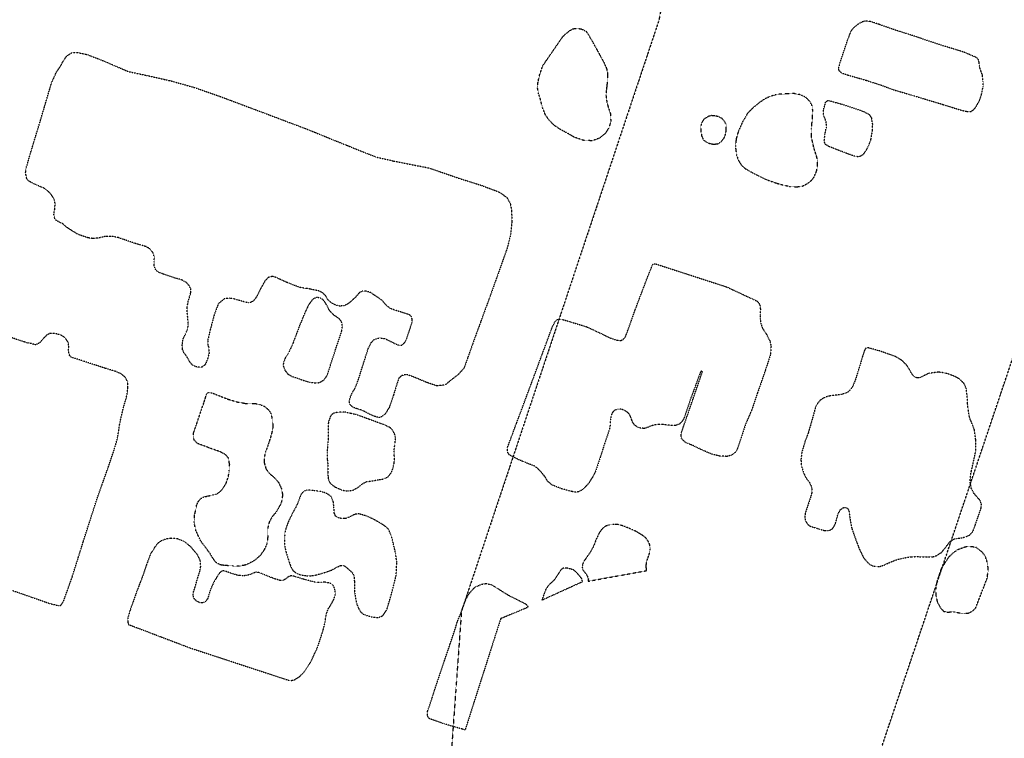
# Model space of a CAD drawing. Extents: x 386681 to 390419, y 97898 to 99995.
# Tile 4 of 11: x 387816 to 388469, y 98614 to 99091. Entities that reach past the tile are written whole.
import ezdxf

# ---------------------------------------------------------------- set-up
doc = ezdxf.new("R2010")
doc.units = 0
doc.header["$LTSCALE"] = 0.005
doc.header["$MEASUREMENT"] = 0
doc.linetypes.add('DGN Style 5', pattern=[20, 10, -10])
doc.linetypes.add('DGN Style 7', pattern=[57.5, 25, -10, 12.5, -10])
doc.layers.add('E_DTM_Building', color=3, linetype='DGN Style 5', lineweight=25)
doc.layers.add('E_DTM_ObscureArea', color=1, linetype='DGN Style 7', lineweight=25)

msp = doc.modelspace()

# ---------------------------------------------------------------- linework, layer by layer
at = {"layer": 'E_DTM_Building'}
for points in [[(388377.67, 99050.46, 1602.87), (388387.39, 99047.35, 1602.94), (388394.43, 99044.63, 1602.93), (388408.34, 99040.52, 1602.8), (388428.19, 99034.56, 1602.9), (388439.65, 99030.95, 1603), (388443.65, 99029.98, 1602.81), (388446.88, 99029.81, 1602.68), (388448.65, 99031.01, 1602.46), (388450.27, 99032.97, 1601.99), (388452.72, 99037.53, 1601.3), (388453.98, 99041.4, 1600.73), (388454.9, 99046.24, 1599.99), (388454.92, 99049.56, 1599.53), (388454.6, 99053.8, 1599.08), (388453.57, 99056.53, 1598.82), (388452.82, 99058.66, 1598.7), (388452.42, 99060.39, 1598.54), (388452.26, 99062.88, 1598.31), (388451.78, 99064.42, 1598.19), (388450.81, 99065.49, 1598.16), (388442.37, 99069.2, 1598.16), (388425.94, 99074.24, 1597.82), (388410.35, 99079.53, 1597.79), (388397, 99083.78, 1597.72), (388386.1, 99087.61, 1597.95), (388379.76, 99089.66, 1598.13), (388376.67, 99089.89, 1598.32), (388375.09, 99089.41, 1598.5), (388372.29, 99087.99, 1598.77), (388368.73, 99085.16, 1599.05), (388367, 99082.72, 1599.32), (388364.42, 99075.78, 1600.41), (388359.71, 99061.51, 1602.65), (388358.88, 99058.23, 1603.19), (388359.04, 99057.34, 1603.22), (388360.04, 99056.37, 1603.24), (388361.25, 99055.4, 1603.2), (388364.92, 99054.17, 1603.02), (388377.67, 99050.46, 1602.87)], [(387861.21, 98946, 1604), (387856.15, 98947.69, 1604.1), (387854.1, 98948.59, 1603.94), (387853.42, 98948.91, 1600.77), (387850.41, 98950.83, 1600.42), (387846.34, 98953.5, 1600.15), (387844.44, 98955.35, 1600.12), (387843.82, 98955.54, 1604.01), (387841.11, 98956.96, 1605.53), (387839.56, 98957.96, 1605.79), (387838.88, 98959.55, 1605.73), (387838.55, 98961.7, 1605.69), (387839.18, 98965.3, 1605.68), (387839.38, 98968.92, 1605.72), (387838.72, 98971.62, 1605.62), (387836.52, 98975.08, 1605.59), (387834.61, 98977.07, 1605.53), (387831.99, 98978.93, 1605.54), (387826.25, 98981.34, 1605.62), (387823.12, 98982.97, 1605.88), (387821.36, 98984.05, 1605.91), (387820.34, 98985.67, 1605.91), (387819.82, 98989.29, 1605.9), (387819.96, 98991.61, 1605.93), (387823.66, 99004.21, 1606.11), (387829.09, 99022.03, 1606.8), (387833.74, 99037.82, 1607.26), (387836.98, 99048.71, 1607.28), (387840.08, 99055.65, 1607.31), (387842.71, 99059.72, 1607.23), (387844.02, 99061.86, 1607.54), (387843.99, 99061.96, 1607.04), (387846.79, 99066.38, 1607.19), (387850.06, 99068.76, 1607.28), (387853.69, 99069.09, 1607.31), (387860.22, 99067.78, 1607.32), (387869.94, 99064.09, 1607.4), (387888, 99056.36, 1607.31), (387900.05, 99053.82, 1607.29), (387916.84, 99050.01, 1607.49), (387932.28, 99045.63, 1607.64), (387948.77, 99039.87, 1607.65), (387984.03, 99026.62, 1607.64), (388007.01, 99017.92, 1607.74), (388031.57, 99007.92, 1607.81), (388052.12, 98999.69, 1607.89), (388063.74, 98997.03, 1607.93), (388087.72, 98992.28, 1608.35), (388108.04, 98985.28, 1608.33), (388121.74, 98980.98, 1608.18), (388133.97, 98976.39, 1608.04), (388138.91, 98972.91, 1607.96), (388141.4, 98968.64, 1607.96), (388142.15, 98963.83, 1608.08), (388142.37, 98956.73, 1608.13), (388141.53, 98948.21, 1608.18), (388139.35, 98939.46, 1608.35), (388132.89, 98921.19, 1608.57), (388127.68, 98906.66, 1608.65), (388118.94, 98882.81, 1608.53), (388110.55, 98859.41, 1608.35), (388106.87, 98855.37, 1608.24), (388102.07, 98851.61, 1608.14), (388098.13, 98848.36, 1608.08), (388092.69, 98847.71, 1607.92), (388086.3, 98849.85, 1607.89), (388076.31, 98854.01, 1607.86), (388072.28, 98855.29, 1607.8), (388069.11, 98854.5, 1607.72), (388067.35, 98852.8, 1607.69), (388066.34, 98849.8, 1607.62), (388063.92, 98841.9, 1607.31), (388061.05, 98833.53, 1606.73), (388058.35, 98829.12, 1606.67), (388056.02, 98827.29, 1606.58), (388054.13, 98826.68, 1606.52), (388050.99, 98827.59, 1606.34), (388048.22, 98828.85, 1606.06), (388045.28, 98830.39, 1605.76), (388042.65, 98831.66, 1605.59), (388039.41, 98832.61, 1605.57), (388036.8, 98833.59, 1605.53), (388035.06, 98835.21, 1605.62), (388034.47, 98837.63, 1605.69), (388035.25, 98840.32, 1605.82), (388036.47, 98843.14, 1606.37), (388038.47, 98846.4, 1606.66), (388039.74, 98849.75, 1607.19), (388040.84, 98852.76, 1607.41), (388044.11, 98863.22, 1607.31), (388047.1, 98872.65, 1607.37), (388049.07, 98876.43, 1607.4), (388051.04, 98878.58, 1607.46), (388054.54, 98879.63, 1607.55), (388058.52, 98878.97, 1607.64), (388064.04, 98876.21, 1607.71), (388067.41, 98874.69, 1607.78), (388069.47, 98874.87, 1607.89), (388071.6, 98876.84, 1607.98), (388072.69, 98879.37, 1608.02), (388074.54, 98884.87, 1608.26), (388076.15, 98889.79, 1608.35), (388076.26, 98891.72, 1608.42), (388075.8, 98893.61, 1608.47), (388074.62, 98894.74, 1608.5), (388072.85, 98895.44, 1608.5), (388064.94, 98897.96, 1608.32), (388061.84, 98899.06, 1608.2), (388059.66, 98900.65, 1608.02), (388057.75, 98902.78, 1607.81), (388056.7, 98904.06, 1607.71), (388055.38, 98905.08, 1607.68), (388051.56, 98907.67, 1607.65), (388048.89, 98909.57, 1607.61), (388045.4, 98910.69, 1607.67), (388043.42, 98910.7, 1607.69), (388041.23, 98909.6, 1607.69), (388038.37, 98906.29, 1607.62), (388034.69, 98903.01, 1607.59), (388033.08, 98901.8, 1607.67), (388030.88, 98900.94, 1607.8), (388028.15, 98900.67, 1607.92), (388025.27, 98901.44, 1607.92), (388022.47, 98902.94, 1607.87), (388020.43, 98904.83, 1607.83), (388018.54, 98907.93, 1607.78), (388016.25, 98909.85, 1607.75), (388013.68, 98910.98, 1607.71), (388010.52, 98911.5, 1607.62), (388008.46, 98911.99, 1607.67), (388005.06, 98912.54, 1607.72), (388001.86, 98913, 1607.74), (387993.02, 98916.42, 1607.74), (387985.49, 98919.88, 1607.78), (387983.43, 98920.37, 1607.83), (387980.73, 98919.71, 1607.86), (387978.62, 98917.46, 1607.83), (387975.81, 98912.51, 1607.4), (387972.92, 98906.7, 1606.97), (387970.97, 98904.21, 1606.82), (387969.16, 98903.08, 1606.77), (387967.64, 98902.89, 1606.77), (387965.25, 98903.36, 1606.76), (387958.09, 98905.44, 1606.7), (387955.03, 98905.87, 1606.55), (387951.59, 98905.5, 1606.4), (387947.58, 98902.16, 1606.05), (387944.88, 98894.77, 1605.47), (387942.29, 98885.08, 1604.87), (387940.59, 98877.94, 1604.28), (387940.64, 98874.96, 1604.15), (387941.33, 98873.18, 1604.1), (387941.48, 98869.39, 1603.94), (387940.56, 98865.82, 1603.82), (387938.9, 98861.76, 1603.86), (387936.65, 98860.08, 1603.92), (387933.86, 98860.14, 1603.89), (387930.7, 98861.28, 1603.82), (387928.52, 98863.78, 1603.74), (387926.86, 98867.04, 1603.79), (387924.92, 98869.56, 1603.88), (387923.96, 98871.81, 1603.91), (387923.68, 98875.35, 1603.8), (387924.35, 98879.05, 1603.76), (387926.13, 98882.73, 1603.8), (387927.34, 98885.6, 1603.91), (387927.72, 98888.65, 1604.04), (387927.4, 98892.82, 1604.22), (387926.95, 98896.78, 1604.4), (387927.05, 98900.44, 1604.47), (387927.72, 98904.19, 1604.61), (387928.8, 98907.53, 1604.71), (387929.34, 98909.59, 1604.83), (387929.44, 98911.81, 1604.96), (387928.58, 98913.91, 1605.05), (387926.29, 98916.51, 1605.23), (387923.16, 98918.13, 1605.27), (387918.85, 98919.34, 1605.29), (387911.62, 98921.76, 1604.99), (387908.02, 98923.11, 1604.93), (387906.25, 98924.49, 1604.77), (387905.08, 98927.54, 1604.55), (387905.16, 98930.09, 1604.52), (387905.2, 98933.18, 1604.47), (387904.45, 98935.87, 1604.4), (387902.91, 98938.03, 1604.28), (387901.24, 98939.27, 1604.18), (387899.6, 98940.17, 1604.1), (387896.5, 98941.12, 1604.1), (387891.95, 98942.42, 1604.2), (387881.31, 98946.15, 1604.03), (387877.03, 98946.98, 1603.95), (387872.89, 98946.95, 1603.95), (387867.58, 98945.74, 1603.98), (387864.47, 98945.54, 1603.98), (387861.21, 98946, 1604)], [(388350.09, 99014.99, 1608.94), (388351.03, 99019.46, 1608.87), (388350.93, 99022.43, 1608.82), (388350.26, 99024.8, 1608.73), (388349.22, 99026.96, 1608.65), (388348.87, 99029.35, 1608.63), (388349.41, 99032.04, 1608.09), (388350.6, 99036.29, 1607.3), (388352.1, 99037.24, 1607.08), (388360.92, 99034.83, 1606.6), (388375.79, 99029.83, 1606.36), (388379.28, 99027.92, 1606.51), (388380.79, 99025.75, 1606.73), (388381.49, 99021.63, 1607.17), (388381.43, 99017.36, 1607.78), (388380.32, 99011.18, 1608.5), (388379.04, 99007.45, 1608.95), (388378.25, 99005.79, 1609.2), (388376.67, 99003.13, 1609.25), (388375.29, 99001.19, 1609.28), (388373.92, 99000.25, 1609.3), (388372.39, 98999.82, 1609.29), (388370.54, 98999.93, 1609.26), (388368.02, 99000.72, 1609.26), (388364.43, 99002.05, 1609.29), (388352.87, 99006.5, 1609.2), (388350.66, 99007.78, 1609.13), (388349.93, 99008.73, 1609.06), (388349.61, 99010.7, 1608.95), (388350.09, 99014.99, 1608.94)], [(388224.13, 98898.13, 1608.57), (388232.86, 98921.19, 1608.17), (388235.89, 98928.45, 1607.95), (388237.38, 98928.83, 1607.9), (388284.8, 98913.44, 1608.19), (388304.77, 98904.13, 1608.35), (388305.98, 98903.07, 1608.35), (388306.96, 98901.05, 1608.39), (388307.22, 98898.61, 1608.6), (388307.08, 98894.95, 1608.8), (388307.12, 98892.02, 1608.88), (388307.55, 98889.11, 1608.91), (388308.49, 98886.24, 1608.98), (388311.35, 98881.73, 1608.95), (388313.67, 98877.29, 1608.92), (388314.28, 98873.78, 1608.82), (388313.87, 98868.45, 1608.63), (388310.52, 98858.05, 1608.64), (388305.33, 98843.22, 1608.63), (388301.6, 98832.08, 1608.64), (388297.23, 98821.99, 1608.53), (388294.2, 98812.61, 1608.58), (388291.97, 98806.02, 1608.67), (388290.3, 98803.4, 1608.73), (388287.85, 98801.64, 1608.88), (388285.06, 98800.93, 1608.99), (388280.02, 98801.17, 1609.23), (388274.78, 98802.49, 1609.24), (388267.61, 98805.62, 1609.21), (388262.96, 98807.97, 1609.18), (388258.1, 98809.84, 1609.1), (388256.2, 98811.37, 1609.05), (388254.87, 98812.85, 1609.05), (388254.54, 98814.29, 1609.05), (388254.87, 98816.59, 1609.11), (388256.13, 98820.5, 1609.14), (388262.07, 98837.61, 1608.98), (388268.76, 98857.08, 1608.64), (388268.6, 98857.45, 1608.64), (388268.31, 98857.48, 1608.64), (388267.85, 98857.31, 1608.64), (388267.33, 98856.56, 1608.66), (388261.21, 98839.92, 1608.88), (388256.36, 98825.73, 1609.01), (388254.97, 98823.7, 1609.1), (388253.54, 98822.42, 1609.07), (388251.42, 98821.57, 1609.1), (388249.21, 98821.33, 1609.05), (388246.21, 98821.61, 1609.05), (388242.62, 98822.09, 1609.07), (388239.77, 98822.19, 1609.08), (388236.72, 98821.75, 1609.18), (388234.59, 98821.09, 1609.3), (388232.05, 98820.03, 1609.46), (388230.19, 98819.48, 1609.59), (388228.2, 98819.64, 1609.61), (388226.23, 98820.03, 1609.64), (388224.05, 98821.45, 1609.71), (388222.71, 98823.16, 1609.65), (388221.92, 98825.1, 1609.58), (388221.22, 98827.09, 1609.4), (388220.19, 98829.11, 1609.3), (388218.78, 98830.39, 1609.23), (388216.86, 98831.59, 1609.18), (388214.78, 98832.26, 1609.17), (388212.64, 98832.26, 1609.17), (388210.65, 98831.66, 1609.23), (388209.13, 98830.19, 1609.27), (388208.31, 98828.29, 1609.29), (388207.77, 98825.6, 1609.32), (388207.59, 98822.56, 1609.32), (388207.33, 98819.98, 1609.4), (388207, 98818.59, 1609.69), (388205.48, 98814.23, 1609.89), (388204.09, 98810.21, 1609.81), (388201.07, 98800.54, 1609.58), (388197.86, 98790.95, 1609.46), (388195.54, 98786.59, 1609.4), (388193.3, 98783.12, 1609.34), (388190.6, 98780.15, 1609.29), (388188.63, 98778.51, 1609.26), (388186.47, 98777.38, 1609.24), (388184.5, 98777.15, 1609.24), (388182.05, 98777.66, 1609.27), (388175.26, 98779.44, 1609.23), (388168.98, 98781.97, 1609.27), (388165.97, 98784.57, 1609.29), (388164.81, 98786.71, 1609.18), (388163.93, 98787.93, 1609.16), (388162.1, 98790.22, 1609.15), (388159.62, 98792.8, 1609.08), (388157.44, 98794.44, 1608.99), (388150.28, 98797.34, 1608.73), (388146.17, 98799.04, 1608.63), (388140.55, 98802, 1608.38), (388139.63, 98803.53, 1608.35), (388139.38, 98806.64, 1608.32), (388154.7, 98847.75, 1608.16), (388169.23, 98886.94, 1608.08), (388171.27, 98890.97, 1608.13), (388172.99, 98891.95, 1608.14), (388175.29, 98892, 1608.18), (388180.59, 98890.42, 1608.44), (388192.22, 98886.9, 1608.66), (388196.21, 98885, 1608.77), (388207.87, 98879.45, 1609.05), (388212.28, 98877.99, 1609.21), (388214.79, 98877.92, 1609.23), (388216.08, 98878.52, 1609.24), (388217.54, 98880.04, 1609.23), (388219.98, 98886.3, 1609.05), (388224.13, 98898.13, 1608.57)], [(388001.53, 98887.73, 1606.05), (387997.1, 98875.99, 1606.02), (387994.36, 98869.89, 1605.85), (387992.09, 98866.43, 1605.59), (387990.85, 98863.32, 1605.38), (387990.65, 98861.14, 1605.24), (387991.81, 98858.13, 1605.16), (387993.71, 98855.61, 1605.26), (387996.6, 98853.97, 1605.3), (388003.64, 98851.59, 1605.53), (388008.54, 98850.08, 1605.6), (388011.75, 98849.67, 1605.53), (388014.33, 98849.88, 1605.53), (388016.2, 98850.68, 1605.57), (388017.95, 98851.99, 1605.75), (388019.23, 98853.71, 1606.22), (388019.95, 98855.25, 1607.13), (388021.04, 98858.49, 1607.26), (388025.37, 98871.77, 1607.34), (388029.4, 98883.76, 1607.43), (388029.98, 98887.32, 1607.43), (388029.59, 98889.74, 1607.43), (388028.88, 98891.04, 1607.43), (388028.19, 98891.96, 1607.52), (388027.18, 98892.76, 1607.62), (388025.87, 98893.59, 1607.72), (388024.51, 98894.61, 1607.78), (388023.08, 98895.81, 1607.65), (388021.78, 98897.32, 1607.61), (388020.71, 98898.93, 1607.61), (388019.38, 98901.64, 1607.61), (388018.09, 98903.81, 1607.59), (388016.64, 98905.31, 1607.53), (388014.81, 98906.2, 1607.41), (388012.72, 98906.4, 1607.25), (388010.85, 98905.55, 1607.17), (388009.63, 98904.46, 1607.07), (388007.34, 98901.19, 1606.92), (388004.89, 98895.88, 1606.6), (388001.53, 98887.73, 1606.05)], [(387871.99, 98786.32, 1604.37), (387874.83, 98794.29, 1604.56), (387878.78, 98806.02, 1604.68), (387880.86, 98813.44, 1604.7), (387882.4, 98823.52, 1604.67), (387884.77, 98833.61, 1604.66), (387886.61, 98839.75, 1604.47), (387887.23, 98843.1, 1604.45), (387887.58, 98846.34, 1604.37), (387887.51, 98850.25, 1604.11), (387886.26, 98853.02, 1603.91), (387883.39, 98855.58, 1603.7), (387879.49, 98857.38, 1603.61), (387872.27, 98859.48, 1603.78), (387857.96, 98864.24, 1603.82), (387850.06, 98866.71, 1603.91), (387848.9, 98867.99, 1603.88), (387848.19, 98871.11, 1603.69), (387848.45, 98874.26, 1603.45), (387847.96, 98876.74, 1603.23), (387845.8, 98879.87, 1603.04), (387843.13, 98881.47, 1602.9), (387839.66, 98882.41, 1602.94), (387836.2, 98882.6, 1603.13), (387833.98, 98881.62, 1603.25), (387831.57, 98879.18, 1603.58), (387829.75, 98877.05, 1603.79), (387829.05, 98876.19, 1605.43), (387826.34, 98875.02, 1605.5), (387825.34, 98875.32, 1604.54), (387821.92, 98876.22, 1604.51), (387821.13, 98876.1, 1605.37), (387818.98, 98876.91, 1605.38), (387816.51, 98877.64, 1605.39), (387803.43, 98882.2, 1605.38)], [(388425.46, 98856.85, 1609.17), (388418.93, 98856.05, 1608.99), (388413.42, 98853.32, 1608.92), (388411.97, 98853.04, 1608.93), (388410.45, 98853.23, 1608.99), (388408.61, 98854.43, 1609.04), (388407.19, 98856.71, 1609.04), (388405.9, 98859.09, 1609.05), (388403.86, 98861.94, 1609.17), (388401.13, 98864.6, 1609.24), (388396.75, 98867.25, 1609.21), (388390.54, 98869.41, 1609.2), (388386.38, 98870.89, 1609.27), (388384.69, 98871.35, 1609.56), (388378.66, 98873.04, 1609.55), (388377.21, 98872.71, 1609.64), (388376.34, 98871.51, 1609.71), (388374.96, 98867.35, 1609.93), (388373.33, 98861.8, 1610.16), (388371.93, 98857.02, 1610.4), (388370.11, 98851.5, 1610.44), (388368.52, 98847.61, 1610.32), (388367.01, 98845.33, 1610.21), (388365.37, 98843.66, 1610.08), (388363.43, 98842.78, 1609.99), (388360.6, 98841.98, 1609.77), (388357.03, 98841.51, 1609.37), (388352.8, 98840.95, 1609.1), (388350.2, 98840.26, 1609.05), (388347.23, 98838.46, 1608.99), (388345.47, 98836.5, 1608.95), (388343.84, 98833.83, 1608.88), (388342.28, 98828.05, 1608.79), (388340.66, 98822.35, 1608.64), (388338.99, 98816.66, 1608.47), (388336.82, 98810.74, 1608.22), (388334.67, 98803.64, 1608.19), (388334.1, 98798.72, 1608.09), (388334.47, 98794.48, 1608.04), (388335.96, 98789.75, 1608.07), (388337.65, 98786.36, 1608), (388339.71, 98783.74, 1607.93), (388340.81, 98781.35, 1607.94), (388341.43, 98779.12, 1608), (388341.31, 98776.65, 1608), (388340.57, 98774.18, 1607.97), (388336.93, 98763.15, 1607.98), (388336.72, 98760.58, 1608.06), (388337.05, 98758.38, 1608.12), (388338.38, 98756.19, 1608.22), (388339.75, 98754.76, 1608.23), (388346.66, 98752.61, 1608.26), (388349.65, 98751.76, 1608.31), (388351.78, 98751.76, 1608.38), (388353.38, 98751.95, 1608.39), (388355.02, 98752.96, 1608.39), (388356.36, 98754.99, 1608.12), (388357.26, 98757.09, 1608.06), (388358.7, 98762.67, 1608.12), (388360.31, 98765.57, 1608.19), (388362.03, 98766.82, 1608.22), (388363.57, 98767.11, 1608.23), (388365.04, 98766.45, 1608.23), (388365.94, 98764.9, 1608.29), (388366.55, 98759.96, 1608.22), (388367.84, 98753.13, 1608.1), (388370.22, 98746.42, 1608.01), (388372.91, 98739.25, 1608.04), (388375.59, 98733.79, 1608.22), (388377.39, 98731.59, 1608.51), (388379.67, 98729.32, 1608.83), (388381.97, 98728.19, 1608.91), (388384.22, 98727.77, 1608.93), (388386.53, 98727.92, 1608.93), (388389.23, 98728.76, 1608.95), (388392.58, 98730.4, 1609.05), (388397.33, 98732.32, 1609.07), (388401.76, 98733.36, 1609.21), (388406.72, 98734.35, 1609.46), (388412.06, 98734.41, 1609.64), (388418.43, 98734.16, 1609.73), (388421.73, 98734.38, 1609.73), (388423.77, 98734.98, 1609.73), (388427.37, 98737.21, 1609.81), (388430.22, 98740.71, 1609.83), (388432.92, 98744.34, 1609.73), (388435.46, 98746.02, 1609.73), (388437.33, 98746.47, 1609.71), (388440.29, 98746.76, 1609.64), (388443.27, 98747.52, 1609.56), (388446.08, 98748.84, 1609.52), (388447.68, 98750.42, 1609.52), (388448.53, 98751.84, 1609.52), (388453.68, 98766.67, 1609.61), (388453.8, 98769.24, 1609.61), (388452.97, 98771.74, 1609.67), (388451.7, 98773.13, 1609.73), (388448.83, 98776.4, 1609.84), (388447.15, 98779.7, 1609.89), (388446.41, 98783.82, 1609.94), (388446.55, 98788.23, 1609.97), (388447.17, 98791.02, 1609.93), (388450.13, 98804.56, 1609.8), (388450.19, 98807.93, 1609.78), (388450.05, 98812.23, 1609.74), (388449.28, 98818.24, 1609.68), (388447.96, 98821.9, 1609.64), (388446.61, 98825.13, 1609.59), (388445.78, 98827.68, 1609.56), (388444.98, 98832.69, 1609.49), (388444.66, 98836.13, 1609.45), (388444.37, 98841.32, 1609.4), (388443.84, 98845.88, 1609.3), (388442.29, 98849.28, 1609.27), (388439.95, 98851.78, 1609.24), (388436.94, 98853.67, 1609.18), (388433.29, 98855.14, 1609.17), (388429.76, 98856.28, 1609.15), (388425.46, 98856.85, 1609.17)], [(388020.4, 98787.64, 1604.93), (388020.63, 98785.54, 1604.95), (388021.8, 98783.16, 1605.04), (388024.84, 98780.76, 1605.11), (388029.75, 98778.53, 1605.35), (388033.78, 98777.98, 1605.53), (388037.01, 98778.48, 1605.88), (388040.26, 98780.37, 1606.12), (388043.37, 98782.88, 1606.54), (388045.98, 98784.16, 1606.73), (388047.79, 98784.37, 1606.74), (388053.83, 98785.39, 1606.88), (388057.64, 98786.07, 1606.94), (388060.29, 98787.49, 1606.94), (388062.47, 98790.23, 1606.88), (388063.65, 98793.53, 1606.88), (388064.3, 98796.75, 1606.94), (388064.51, 98799.56, 1606.98), (388064.33, 98802.24, 1606.61), (388064.23, 98804.59, 1606.51), (388064.76, 98809.05, 1606.52), (388065.27, 98812.98, 1606.54), (388064.67, 98815.59, 1606.58), (388063.39, 98818.15, 1606.55), (388061.69, 98819.96, 1606.54), (388057.86, 98821.83, 1606.49), (388047.37, 98825.62, 1606.17), (388041.26, 98827.92, 1605.82), (388038.65, 98828.76, 1605.6), (388035.82, 98829.34, 1605.5), (388031.62, 98830.32, 1605.35), (388027.15, 98830.27, 1605.35), (388023.79, 98829.52, 1605.36), (388022.07, 98827.73, 1605.41), (388020.65, 98823.74, 1605.2), (388020.39, 98818.14, 1605.2), (388020.58, 98812.91, 1605.29), (388020.18, 98808.79, 1605.35), (388019.75, 98803.48, 1605.3), (388019.9, 98798.96, 1605.24), (388020.27, 98795.62, 1605.24), (388020.33, 98790.19, 1604.71), (388020.4, 98787.64, 1604.93)], [(387794.05, 98717.9, 1604.4), (387835.68, 98703.35, 1603.86), (387841.61, 98701.87, 1603.79), (387843.13, 98702.11, 1603.75), (387844.96, 98704.79, 1603.78), (387850.72, 98720.93, 1603.49), (387858.06, 98744.36, 1603.68), (387866.59, 98771.04, 1604.17), (387871.99, 98786.32, 1604.37)], [(388022.79, 98725.45, 1606), (388026.3, 98727.41, 1606.05), (388028.57, 98728.44, 1606.08), (388030.9, 98728.45, 1606.18), (388032.6, 98727.35, 1606.34), (388034.24, 98725.82, 1606.56), (388036.57, 98723.74, 1606.61), (388037.65, 98721.47, 1606.8), (388037.89, 98717.8, 1607.03), (388037.87, 98713.84, 1607.12), (388038.15, 98709.52, 1607.31), (388038.92, 98705.56, 1607.36), (388039.53, 98702.66, 1607.43), (388040.9, 98699.53, 1607.48), (388042.2, 98697.47, 1607.46), (388044.16, 98696.05, 1607.51), (388046.02, 98695.34, 1607.51), (388049.49, 98694.4, 1607.45), (388053.48, 98693.91, 1607.58), (388056.81, 98695.2, 1607.62), (388059.4, 98699.1, 1607.77), (388062.16, 98708.33, 1607.77), (388065.65, 98722.08, 1607.62), (388066.03, 98730.6, 1607.54), (388065.28, 98736.29, 1607.48), (388063.78, 98742.88, 1607.44), (388062.47, 98748, 1607.32), (388060.7, 98752.22, 1607.32), (388059.64, 98753.51, 1607.33), (388058.26, 98754.58, 1607.41), (388056.26, 98755.94, 1607.51), (388054.23, 98757.12, 1607.51), (388051.37, 98758.75, 1607.45), (388049, 98759.95, 1607.45), (388045.93, 98761.34, 1607.39), (388041.17, 98762.73, 1607.34), (388040.42, 98762.8, 1606.11), (388038.57, 98762.58, 1606.05), (388036.53, 98761.7, 1606.04), (388034.63, 98760.74, 1606.05), (388032.73, 98759.92, 1606.05), (388031.44, 98759.65, 1606.02), (388029.05, 98759.77, 1605.88), (388026.72, 98760.41, 1605.61), (388025.35, 98761.4, 1605.45), (388024.58, 98763.31, 1605.23), (388024.28, 98767.21, 1605.03), (388023.96, 98770.68, 1604.89), (388022.41, 98774.31, 1604.74), (388019.91, 98776.16, 1604.58), (388017.48, 98777.07, 1604.48), (388014.54, 98777.81, 1604.5), (388011.25, 98778.16, 1604.38), (388008.66, 98778.41, 1604.22), (388006.33, 98778.49, 1604.12), (388004.32, 98777.85, 1603.88), (388002.62, 98775.92, 1603.75), (388001.64, 98773.76, 1603.61), (388000.67, 98770.76, 1603.53), (387999, 98767.15, 1603.61), (387996.62, 98762.79, 1603.63), (387994.43, 98758.41, 1603.58), (387992.6, 98753.58, 1603.65), (387991.76, 98749.98, 1603.78), (387991.51, 98746.65, 1603.86), (387991.69, 98741.06, 1604.11), (387992.47, 98737.66, 1604.24), (387993.3, 98734.96, 1604.38), (387994.36, 98731.58, 1604.61), (387995.29, 98728.79, 1605), (387996.33, 98726.44, 1605.43), (387997.45, 98724.88, 1605.75), (387999.5, 98723.47, 1606.07), (388001.95, 98722.42, 1606.14), (388005.82, 98721.74, 1606.18), (388009.18, 98721.68, 1606.27), (388012.04, 98722.14, 1606.25), (388015.21, 98723, 1606.15), (388018.55, 98723.96, 1606.08), (388022.79, 98725.45, 1606)], [(387897.74, 98722.4, 1603.52), (387893.36, 98710.83, 1603.79), (387888.67, 98697.56, 1603.78), (387887.62, 98693.71, 1603.92), (387887.58, 98690.77, 1604.14), (387888.14, 98689.31, 1604.24), (387929.03, 98673.78, 1605), (387994.86, 98652.17, 1607.05), (387997.78, 98652.41, 1607.09), (388001.5, 98654.79, 1607.12), (388004.95, 98658.33, 1607.18), (388008.9, 98664.33, 1607.19), (388013.6, 98674.52, 1607.12), (388017.1, 98685.34, 1607.1), (388018.69, 98691.74, 1607.09), (388018.93, 98694.41, 1607.09), (388019.48, 98696.83, 1607.13), (388020.63, 98699.84, 1607.03), (388022.41, 98702.71, 1606.97), (388024, 98705.43, 1606.99), (388024.87, 98707.91, 1606.99), (388025.33, 98710.13, 1606.99), (388024.99, 98712.44, 1606.94), (388024.13, 98714.9, 1606.87), (388022.93, 98716.18, 1606.82), (388021.01, 98716.94, 1606.76), (388018.18, 98717.46, 1606.7), (388015.63, 98717.24, 1606.57), (388012.55, 98717.28, 1606.41), (388009.9, 98717.85, 1606.38), (388003.96, 98719.47, 1606.3), (387998.06, 98721.32, 1606.1), (387995.84, 98721.74, 1605.89), (387993.89, 98720.91, 1605.71), (387992.21, 98719.45, 1605.59), (387990.22, 98718.48, 1605.48), (387988.39, 98718.64, 1605.32), (387985.44, 98719.57, 1605.17), (387982.09, 98720.75, 1604.92), (387975, 98723.74, 1604.58), (387972.91, 98724.17, 1604.57), (387970.91, 98723.48, 1604.57), (387968.73, 98722.5, 1604.7), (387966.16, 98721.82, 1604.77), (387963.84, 98721.71, 1604.86), (387961.22, 98721.82, 1604.87), (387959.51, 98722.27, 1604.9), (387956.22, 98723.32, 1604.87), (387951.98, 98724.81, 1604.83), (387950.61, 98725, 1604.8), (387948.94, 98724.1, 1604.8), (387947.39, 98722.09, 1604.81), (387945.16, 98718.4, 1604.74), (387942.82, 98713.58, 1604.84), (387940.53, 98706.48, 1604.87), (387938.89, 98704.37, 1604.81), (387937.26, 98703.66, 1604.71), (387935.52, 98703.78, 1604.63), (387933.56, 98704.63, 1604.43), (387931.77, 98706.29, 1604.24), (387930.92, 98708.51, 1604.01), (387931.22, 98711.1, 1603.89), (387932.2, 98714.01, 1603.84), (387934.06, 98720.61, 1603.78), (387935.42, 98724.71, 1603.61), (387935.96, 98727.88, 1603.5), (387935.66, 98731.87, 1603.42), (387933.92, 98735.53, 1603.4), (387929.42, 98740.89, 1603.37), (387925.19, 98744.34, 1603.4), (387920.49, 98746.28, 1603.42), (387916.23, 98746.56, 1603.42), (387912.85, 98746.06, 1603.48), (387909.72, 98744.78, 1603.55), (387907.4, 98743.18, 1603.53), (387905.55, 98740.82, 1603.58), (387902.67, 98736.25, 1603.59), (387900.01, 98729.08, 1603.66), (387897.74, 98722.4, 1603.52)], [(388189.24, 98717.84, 1609.81), (388188.68, 98719.8, 1609.78), (388187.39, 98721.46, 1609.76), (388185.29, 98723.84, 1609.7), (388183.39, 98725.47, 1609.7), (388181.35, 98726.19, 1609.65), (388178.52, 98726.85, 1609.64), (388176.48, 98726.77, 1609.59), (388175.3, 98726.03, 1609.59), (388174.47, 98725.03, 1609.57), (388173.52, 98723.55, 1609.58), (388172.62, 98722.16, 1609.71), (388171.54, 98720.48, 1609.87), (388170.41, 98718.89, 1610.02), (388169.31, 98717.73, 1610.02), (388168.1, 98716.66, 1609.96), (388167.11, 98715.79, 1609.97), (388165.92, 98714.39, 1610.02), (388164.6, 98712.12, 1610.03), (388162.28, 98705.58, 1610.09), (388189.24, 98717.84, 1609.81)], [(388139.94, 98708.9, 1609.5), (388151.13, 98703.28, 1609.73), (388152.48, 98702.18, 1609.75), (388153.14, 98700.81, 1609.75), (388134.94, 98693.23, 1609.54), (388111.32, 98619.32, 1609.73), (388109.68, 98619.84, 1609.71), (388097.46, 98623.42, 1609.6), (388087.42, 98626.95, 1609.51), (388086.44, 98628.67, 1609.42), (388086.47, 98631.94, 1609.39), (388087.46, 98634.55, 1609.27), (388089.47, 98640.6, 1609.19), (388091.18, 98646.1, 1609.18), (388093.88, 98654.07, 1609.22), (388097.71, 98665.53, 1609.21), (388101.31, 98676.01, 1609.19), (388104.73, 98686.28, 1609.09), (388105.95, 98690.4, 1609.06), (388111.87, 98705.99, 1608.91), (388114.15, 98710.08, 1608.93), (388117.74, 98714.07, 1608.99), (388122.32, 98716.15, 1609.05), (388125.37, 98716.54, 1609.11), (388128.64, 98715.84, 1609.19), (388131.94, 98713.89, 1609.27), (388135.9, 98711.4, 1609.4), (388139.76, 98709.01, 1609.49), (388139.94, 98708.9, 1609.5)]]:
    msp.add_polyline3d(points, dxfattribs=at)
at = {"layer": 'E_DTM_ObscureArea', "extrusion": (-0.379994, 0.128879, 0.915967), "elevation": -134089.93}
msp.add_lwpolyline([(-218863.53, 308233.09), (-218868.36, 310303.52), (-218036.98, 310305.46), (-218032.16, 308235.02)], close=True, dxfattribs=at)
at = {"layer": 'E_DTM_ObscureArea', "flags": 128}
msp.add_lwpolyline([(388261.57, 99207.73), (388239.94, 99090.54), (388108.91, 98698.2), (388100.91, 98586.75), (390149.66, 97898.44), (390419.41, 98699.41), (389094.85, 99025.89)], close=True, dxfattribs=at)
at = {"layer": 'E_DTM_ObscureArea'}
for points in [[(388170.9, 99071.92, 1609.19), (388175.98, 99079.33, 1608.87), (388177.95, 99081.26, 1608.69), (388180.6, 99083.48, 1608.6), (388183.1, 99084.78, 1608.44), (388185.62, 99085.08, 1608.4), (388188.71, 99084.58, 1608.36), (388191.56, 99083.06, 1608.33), (388193.15, 99080.84, 1608.33), (388194.64, 99078.1, 1608.36), (388196.55, 99074.94, 1608.4), (388198.64, 99071.1, 1608.39), (388201.12, 99066.54, 1608.43), (388203.05, 99063.08, 1608.43), (388205.14, 99058.53, 1608.53), (388205.83, 99055.39, 1608.72), (388205.75, 99050.48, 1608.86), (388205.34, 99046.78, 1608.93), (388204.97, 99043.74, 1608.78), (388204.79, 99040.4, 1608.49), (388205.17, 99037.28, 1608.4), (388206.25, 99032.72, 1608.32), (388207.71, 99028.48, 1608.28), (388207.95, 99023.42, 1608.32), (388206.87, 99019.24, 1608.37), (388204.41, 99015.37, 1608.44), (388200.55, 99012.14, 1608.45), (388195.54, 99010.42, 1608.44), (388189.58, 99010.73, 1608.43), (388183.35, 99012.99, 1608.56), (388180.03, 99015.01, 1608.59), (388174.5, 99017.93, 1608.66), (388170.43, 99020.68, 1608.66), (388166.87, 99024.34, 1608.66), (388164.45, 99027.94, 1608.84), (388162.45, 99033.15, 1608.98), (388161.58, 99037.07, 1608.95), (388160.1, 99041.61, 1608.97), (388159.37, 99045.54, 1609.13), (388159.73, 99049.46, 1609.3), (388160.81, 99054.25, 1609.37), (388162.88, 99060.2, 1609.41), (388165.83, 99064.55, 1609.26), (388170.9, 99071.92, 1609.19)], [(388313.48, 99039.74, 1608.31), (388309.76, 99037.99, 1608.65), (388306.46, 99035.64, 1608.82), (388302.45, 99032.4, 1608.82), (388298.72, 99028.65, 1608.82), (388295.56, 99023.38, 1608.88), (388292.58, 99016.65, 1609), (388291.19, 99011.82, 1609.06), (388290.63, 99006.67, 1609.01), (388291.31, 99001.27, 1608.98), (388292.54, 98997.65, 1608.82), (388294.61, 98994.28, 1608.76), (388297.23, 98991.9, 1608.69), (388302.04, 98989.18, 1608.66), (388311.05, 98984.7, 1608.88), (388317.59, 98982.38, 1608.89), (388321.89, 98981.19, 1608.92), (388326.55, 98980.16, 1609.01), (388331.25, 98979.85, 1609.13), (388335.06, 98980.39, 1609.19), (388337.91, 98981.71, 1609.3), (388340.76, 98983.74, 1609.36), (388342.69, 98986.09, 1609.45), (388344.47, 98990.09, 1609.42), (388345.21, 98994.73, 1609.35), (388344.77, 98999.2, 1609.13), (388342.74, 99005.65, 1608.98), (388341.07, 99013.12, 1608.95), (388341.1, 99018.53, 1608.94), (388341.68, 99024.86, 1608.79), (388341.97, 99029.9, 1608.35), (388341.75, 99033.34, 1607.96), (388340.13, 99036.36, 1607.58), (388337.39, 99039.22, 1607.39), (388333.33, 99041.08, 1607.3), (388329.6, 99041.74, 1607.53), (388325.59, 99041.53, 1607.64), (388320.1, 99041.36, 1608), (388316.83, 99040.77, 1608.25), (388313.48, 99039.74, 1608.31)], [(388272.85, 99026.68, 1609.01), (388269.75, 99024.73, 1609.09), (388268.42, 99022.56, 1609.13), (388267.8, 99020.58, 1609.11), (388267.62, 99016.78, 1609.13), (388268.31, 99013.41, 1609.13), (388269.52, 99010.89, 1609.1), (388272.09, 99009.16, 1609.07), (388274.66, 99008.33, 1609.07), (388276.89, 99008.19, 1609.03), (388279.05, 99008.52, 1609.03), (388281.01, 99009.69, 1609.01), (388283.16, 99012.2, 1609.01), (388284.2, 99015.16, 1609), (388284.6, 99017.74, 1608.97), (388284.52, 99021.19, 1608.95), (388283.43, 99023.44, 1608.95), (388281.71, 99025.18, 1608.95), (388279.93, 99026.24, 1608.89), (388277.33, 99026.93, 1608.92), (388274.85, 99027.1, 1609), (388272.85, 99026.68, 1609.01)], [(387932.89, 98766.53, 1602.57), (387933.3, 98768.75, 1602.55), (387934.41, 98771.06, 1602.47), (387935.92, 98772.98, 1602.54), (387937.95, 98774, 1602.64), (387940.76, 98774.65, 1602.77), (387943.79, 98775.31, 1602.99), (387946.23, 98775.89, 1603.07), (387948.21, 98777, 1603.07), (387950.18, 98778.99, 1603.12), (387952.73, 98782.84, 1603.25), (387954.33, 98787.66, 1603.35), (387954.85, 98791.15, 1603.35), (387955.17, 98795.46, 1603.32), (387954.32, 98799.88, 1603.33), (387952.6, 98801.92, 1603.42), (387949.07, 98803.92, 1603.59), (387941.19, 98806.72, 1603.76), (387933.58, 98809.63, 1603.76), (387931.67, 98811.8, 1603.81), (387930.92, 98814.08, 1603.72), (387931.23, 98816.48, 1603.73), (387932.91, 98821.44, 1603.73), (387936.27, 98831.45, 1603.65), (387938, 98836.42, 1603.5), (387938.74, 98838.61, 1603.36), (387939.24, 98840.28, 1603.68), (387939.69, 98842.03, 1603.91), (387940.41, 98843.1, 1604.05), (387941.51, 98843.41, 1604.14), (387943.3, 98843.15, 1604.18), (387954.26, 98838.83, 1604.22), (387960.4, 98837.03, 1604.28), (387965.49, 98836.15, 1604.22), (387968.49, 98836.02, 1604.25), (387972.36, 98835.99, 1604.28), (387975.34, 98835.3, 1604.31), (387978.46, 98834.06, 1604.34), (387981.14, 98831.57, 1604.33), (387982.6, 98829.2, 1604.28), (387983.66, 98824.37, 1604.14), (387983.75, 98820.08, 1604.05), (387982.95, 98815.92, 1603.89), (387981.18, 98810.12, 1603.65), (387979.02, 98803.96, 1603.58), (387977.94, 98799.64, 1603.56), (387978.1, 98796.57, 1603.56), (387979.29, 98792.55, 1603.58), (387981.48, 98789.66, 1603.56), (387984, 98787.54, 1603.55), (387985.89, 98785.75, 1603.55), (387987.62, 98783.53, 1603.55), (387989.4, 98779.82, 1603.52), (387990.23, 98775.77, 1603.46), (387989.93, 98772.39, 1603.42), (387989.1, 98769.44, 1603.33), (387987.08, 98765.95, 1603.2), (387985.48, 98763.33, 1603.25), (387983.44, 98761, 1603.33), (387981.44, 98757.42, 1603.43), (387980.58, 98754.15, 1603.49), (387980.55, 98750.88, 1603.56), (387980.35, 98746.81, 1603.59), (387979.85, 98743.04, 1603.66), (387978.03, 98738.82, 1603.76), (387975.33, 98735.05, 1603.84), (387972.07, 98732.18, 1603.88), (387968.74, 98730.24, 1604.07), (387965.34, 98728.76, 1604.27), (387961.42, 98727.99, 1604.4), (387957.26, 98728.19, 1604.47), (387951.83, 98728.53, 1604.51), (387948.81, 98728.99, 1604.58), (387946.25, 98730.36, 1604.57), (387944.99, 98731.82, 1604.34), (387943.84, 98733.71, 1603.81), (387942.27, 98736.36, 1603.81), (387938.54, 98741.34, 1603.36), (387935.98, 98744.76, 1603.4), (387934.41, 98748.11, 1603.23), (387932.73, 98751.78, 1603.14), (387931.59, 98757.07, 1602.96), (387931.92, 98762.09, 1602.78), (387932.89, 98766.53, 1602.57)], [(388231.63, 98725.1, 1609.45), (388231.49, 98728.6, 1609.54), (388231.8, 98731.13, 1609.55), (388232.68, 98733.69, 1609.54), (388233.52, 98736.07, 1609.52), (388234.1, 98739.56, 1609.54), (388233.76, 98742.57, 1609.57), (388232.72, 98744.68, 1609.51), (388231.05, 98747.04, 1609.42), (388228.76, 98748.73, 1609.36), (388224.48, 98751.3, 1609.35), (388216.49, 98754.71, 1609.33), (388213.02, 98755.62, 1609.33), (388209.98, 98755.75, 1609.33), (388206.5, 98755.29, 1609.35), (388204.42, 98754.59, 1609.38), (388202.12, 98752.73, 1609.39), (388200.26, 98750.05, 1609.42), (388198.43, 98746.19, 1609.48), (388196.64, 98741.58, 1609.54), (388194.41, 98737.41, 1609.58), (388191.94, 98733.88, 1609.64), (388190.07, 98731.21, 1609.7), (388189.21, 98729.16, 1609.74), (388189.04, 98727.4, 1609.77), (388189.28, 98725.9, 1609.8), (388190.58, 98724.18, 1609.78), (388192.34, 98721.79, 1609.8), (388193.1, 98719.61, 1609.77), (388193.01, 98718.09, 1609.73), (388231.63, 98725.1, 1609.45)], [(388457.88, 98730.22, 1609.39), (388456.35, 98734.77, 1609.31), (388454.19, 98737.51, 1609.25), (388450.3, 98740.53, 1608.94), (388450.2, 98740.57, 1609.44), (388445.33, 98741.19, 1609.71), (388442.78, 98740.68, 1609.75), (388438.04, 98738.93, 1609.69), (388434.91, 98736.75, 1609.68), (388431.93, 98733.83, 1609.65), (388429, 98729.33, 1609.49), (388427.16, 98726.39, 1609.48), (388425.5, 98721.52, 1609.46), (388424.11, 98716.97, 1609.37), (388423.59, 98713.47, 1609.29), (388423.58, 98711.34, 1609.19), (388423.68, 98708.37, 1609.14), (388424.59, 98704.22, 1609.32), (388426.67, 98700.44, 1609.55), (388428.75, 98698.15, 1609.65), (388431.22, 98697.52, 1609.72), (388435.26, 98697.87, 1609.8), (388435.35, 98697.84, 1609.3), (388441.48, 98696.65, 1609.57), (388445.33, 98697, 1609.68), (388448.16, 98698.37, 1609.69), (388450.02, 98700.28, 1609.71), (388457.65, 98720.04, 1609.6), (388458.42, 98725.74, 1609.57), (388457.88, 98730.22, 1609.39)]]:
    msp.add_polyline3d(points, dxfattribs=at)

doc.saveas('drawing.dxf')
